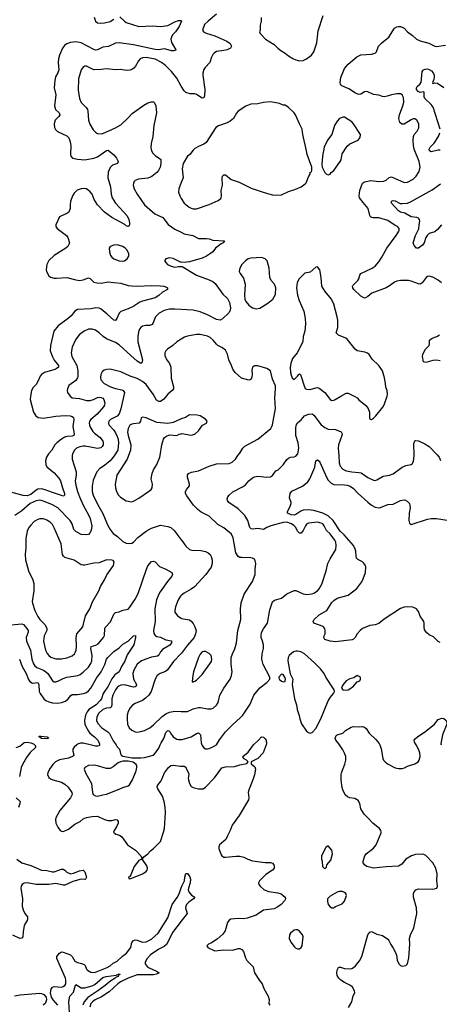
# Model space of a CAD drawing. Header units: inches. Extents: x 2057696 to 2160536, y 827480 to 1016834.
# Tile 234 of 256: x 2128208 to 2132861, y 897121 to 908045. Entities that reach past the tile are written whole.
import ezdxf

# ---------------------------------------------------------------- set-up
doc = ezdxf.new("R2010")
doc.units = ezdxf.units.IN
doc.header["$MEASUREMENT"] = 0
for name, color, linetype in [('C1829', 7, 'Continuous'), ('C1839', 7, 'Continuous'), ('C1920', 7, 'Continuous'), ('C1930', 7, 'Continuous')]:
    doc.layers.add(name, color=color, linetype=linetype)

msp = doc.modelspace()

# ---------------------------------------------------------------- linework, layer by layer
at = {"layer": 'C1829', "color": 5}
for points, elevation in [([(2128170, 899972), (2128210, 899985), (2128227, 900000)], 380), ([(2128372, 900000), (2128382, 899990), (2128383, 899970), (2128324, 899916), (2128282, 899858), (2128237, 899783), (2128224, 899750), (2128207, 899650)], 380), ([(2128840, 900000), (2128810, 899973), (2128798, 899950), (2128796, 899930), (2128809, 899890), (2128801, 899879), (2128792, 899870), (2128750, 899853), (2128650, 899832), (2128606, 899810), (2128577, 899783), (2128539, 899730), (2128519, 899690), (2128516, 899670), (2128530, 899639), (2128550, 899622), (2128575, 899610), (2128670, 899584), (2128710, 899564), (2128747, 899530), (2128785, 899470), (2128788, 899450), (2128770, 899410), (2128653, 899270), (2128607, 899190), (2128605, 899170), (2128610, 899130), (2128630, 899087), (2128656, 899050), (2128670, 899041), (2128690, 899040), (2128710, 899044), (2128750, 899065), (2128821, 899119), (2128878, 899150), (2128910, 899177), (2128950, 899192), (2129010, 899205), (2129070, 899207), (2129150, 899171), (2129190, 899161), (2129230, 899162), (2129270, 899170), (2129288, 899168), (2129299, 899150), (2129299, 899130), (2129283, 899090), (2129254, 899050), (2129249, 899030), (2129274, 899010), (2129316, 898996), (2129340, 898980), (2129404, 898890), (2129493, 898830), (2129552, 898770), (2129562, 898742), (2129570, 898734), (2129583, 898757), (2129630, 898791), (2129657, 898823), (2129690, 898848), (2129770, 898929), (2129804, 899030), (2129814, 899070), (2129826, 899250), (2129822, 899310), (2129810, 899370), (2129791, 899430), (2129740, 899510), (2129733, 899530), (2129735, 899550), (2129778, 899602), (2129812, 899690), (2129857, 899750), (2129884, 899770), (2129910, 899775), (2129990, 899763), (2130000, 899763)], 420), ([(2129091, 900000), (2129090, 899990), (2129076, 899984), (2129050, 899986), (2128991, 900000)], 420), ([(2129276, 900000), (2129290, 899978), (2129314, 899950), (2129329, 899889), (2129350, 899875), (2129456, 899856), (2129550, 899854), (2129590, 899858), (2129690, 899887), (2129712, 899910), (2129750, 899963), (2129767, 900000)], 440), ([(2128169, 899410), (2128212, 899370), (2128210, 899350), (2128194, 899306)], 380), ([(2128177, 898730), (2128230, 898690), (2128330, 898662), (2128450, 898610), (2128510, 898606), (2128570, 898592), (2128590, 898592), (2128670, 898621), (2128690, 898619), (2128707, 898610), (2128730, 898587), (2128770, 898570), (2128803, 898577), (2128870, 898602), (2128910, 898609), (2128930, 898590), (2128947, 898530), (2128937, 898510), (2128930, 898507), (2128890, 898509), (2128796, 898484), (2128710, 898444), (2128690, 898443), (2128610, 898462), (2128530, 898450), (2128390, 898451), (2128290, 898470), (2128256, 898464), (2128235, 898450), (2128223, 898430), (2128221, 898410), (2128240, 898290), (2128236, 898210), (2128245, 898170), (2128265, 898130), (2128293, 898090), (2128295, 898070), (2128289, 898051), (2128264, 898010), (2128258, 897990), (2128247, 897930), (2128244, 897870), (2128230, 897854), (2128210, 897851), (2128130, 897887)], 380), ([(2128630, 897110), (2128580, 897170), (2128561, 897201), (2128548, 897250), (2128555, 897290), (2128572, 897310), (2128590, 897319), (2128670, 897311), (2128690, 897317), (2128708, 897330), (2128718, 897350), (2128719, 897390), (2128714, 897410), (2128618, 897630), (2128619, 897650), (2128650, 897690), (2128670, 897702), (2128690, 897701), (2128770, 897670), (2128790, 897650), (2128821, 897601), (2128850, 897584), (2128894, 897574), (2128921, 897561), (2128932, 897550), (2128949, 897510), (2128959, 897499), (2128997, 897477), (2129030, 897473), (2129050, 897479), (2129176, 897530), (2129210, 897548), (2129243, 897577), (2129290, 897601), (2129346, 897654), (2129391, 897690), (2129439, 897750), (2129453, 897807), (2129470, 897829), (2129490, 897835), (2129510, 897834), (2129570, 897812), (2129610, 897814), (2129670, 897843), (2129742, 897910), (2129850, 898081), (2129900, 898230), (2129954, 898306), (2129975, 898345), (2130000, 898413)], 380), ([(2130000, 898043), (2129904, 897916), (2129850, 897810), (2129834, 897786), (2129810, 897761), (2129750, 897732), (2129659, 897670), (2129623, 897630), (2129599, 897590), (2129598, 897570), (2129621, 897541), (2129645, 897525), (2129724, 897490), (2129753, 897470), (2129726, 897454), (2129691, 897449), (2129510, 897449), (2129410, 897412), (2129326, 897370), (2129295, 897350), (2129201, 897259), (2129115, 897205), (2129045, 897170), (2129015, 897150), (2128998, 897130), (2128985, 897090)], 380), ([(2128761, 897030), (2128753, 897150), (2128763, 897210), (2128804, 897256), (2128826, 897334), (2128830, 897339), (2128850, 897331), (2128890, 897305), (2128930, 897303), (2129010, 897326), (2129041, 897339), (2129130, 897417), (2129168, 897428), (2129277, 897443), (2129310, 897458), (2129317, 897457), (2129320, 897450), (2129301, 897439), (2129299, 897430), (2129278, 897422), (2129266, 897410), (2129218, 897382), (2129157, 897330), (2129074, 897270), (2128962, 897198), (2128924, 897150), (2128909, 897110)], 360), ([(2128150, 897216), (2128212, 897228), (2128430, 897243), (2128450, 897241), (2128475, 897230), (2128500, 897200), (2128504, 897170), (2128499, 897150), (2128489, 897130), (2128469, 897110)], 380)]:
    msp.add_lwpolyline(points, dxfattribs=dict(at, elevation=elevation))
for points, elevation in [([(2129410, 899817), (2129350, 899817), (2129327, 899813), (2129299, 899801), (2129244, 899756), (2129210, 899739), (2129170, 899736), (2129070, 899768), (2129033, 899773), (2128970, 899770), (2128931, 899750), (2128924, 899730), (2128936, 899690), (2129004, 899570), (2129016, 899470), (2129024, 899450), (2129050, 899434), (2129070, 899432), (2129130, 899445), (2129170, 899454), (2129310, 899507), (2129350, 899528), (2129410, 899545), (2129424, 899556), (2129459, 899610), (2129498, 899710), (2129508, 899750), (2129506, 899770), (2129500, 899780), (2129467, 899807)], 440), ([(2129570, 898728), (2129550, 898728), (2129530, 898715), (2129477, 898650), (2129441, 898559), (2129425, 898535), (2129414, 898530), (2129418, 898518), (2129430, 898514), (2129450, 898522), (2129570, 898568), (2129610, 898595), (2129623, 898610), (2129626, 898630), (2129619, 898659)], 420)]:
    msp.add_lwpolyline(points, close=True, dxfattribs=dict(at, elevation=elevation))
at = {"layer": 'C1839', "color": 5}
for points, elevation in [([(2130000, 899763), (2130030, 899762), (2130050, 899753), (2130056, 899730), (2130081, 899690), (2130085, 899670), (2130076, 899630), (2130078, 899610), (2130092, 899570), (2130110, 899538), (2130130, 899526), (2130190, 899510), (2130241, 899510), (2130270, 899530), (2130367, 899633), (2130450, 899745), (2130490, 899757), (2130590, 899760), (2130650, 899778), (2130727, 899793), (2130741, 899810), (2130724, 899830), (2130689, 899850), (2130684, 899870), (2130741, 899919), (2130801, 899999), (2130802, 900000)], 420), ([(2130228, 900000), (2130230, 899991), (2130250, 899965), (2130270, 899955), (2130290, 899955), (2130310, 899960), (2130350, 899976), (2130390, 899999), (2130390, 900000)], 440), ([(2130941, 900000), (2130908, 899910), (2130850, 899850), (2130776, 899810), (2130773, 899790), (2130816, 899756), (2130822, 899730), (2130813, 899667), (2130795, 899610), (2130745, 899490), (2130742, 899470), (2130749, 899410), (2130746, 899390), (2130643, 899217), (2130563, 899110), (2130543, 899050), (2130511, 898990), (2130495, 898950), (2130422, 898890), (2130415, 898870), (2130417, 898850), (2130441, 898781), (2130450, 898768), (2130470, 898754), (2130490, 898752), (2130610, 898766), (2130650, 898764), (2130692, 898752), (2130739, 898730), (2130790, 898713), (2130930, 898695), (2130990, 898694), (2131010, 898686), (2131027, 898667), (2131031, 898650), (2131028, 898630), (2131011, 898610), (2130938, 898562), (2130866, 898490), (2130855, 898470), (2130860, 898450), (2130875, 898430), (2130915, 898395), (2130930, 898386), (2130970, 898373), (2131070, 898359), (2131107, 898347), (2131150, 898311), (2131154, 898290), (2131145, 898270), (2131106, 898230), (2131070, 898202), (2131030, 898182), (2130910, 898164), (2130830, 898111), (2130730, 898078), (2130690, 898071), (2130630, 898072), (2130550, 898064), (2130530, 898056), (2130512, 898030), (2130485, 897935), (2130459, 897901), (2130396, 897844), (2130336, 897804), (2130302, 897790), (2130282, 897770), (2130294, 897750), (2130370, 897714), (2130470, 897727), (2130570, 897723), (2130630, 897742), (2130650, 897741), (2130670, 897730), (2130688, 897708), (2130710, 897638), (2130726, 897606), (2130796, 897536), (2130813, 897470), (2130867, 897387), (2130895, 897350), (2130917, 897297), (2130965, 897210), (2130973, 897173), (2130971, 897130), (2130982, 897110)], 420), ([(2131853, 897087), (2131890, 897150), (2131905, 897215), (2131924, 897250), (2131921, 897270), (2131897, 897310), (2131875, 897330), (2131810, 897363), (2131769, 897389), (2131747, 897410), (2131730, 897439), (2131723, 897470), (2131730, 897498), (2131745, 897530), (2131750, 897534), (2131767, 897533), (2131810, 897520), (2131870, 897514), (2131890, 897518), (2131910, 897529), (2131930, 897549), (2131976, 897604), (2132003, 897650), (2132070, 897890), (2132090, 897923), (2132110, 897928), (2132170, 897900), (2132230, 897884), (2132290, 897844), (2132302, 897830), (2132323, 897783), (2132350, 897745), (2132370, 897705), (2132385, 897665), (2132395, 897610), (2132411, 897570), (2132430, 897551), (2132450, 897544), (2132490, 897551), (2132509, 897571), (2132525, 897635), (2132535, 897790), (2132531, 897850), (2132542, 897890), (2132580, 897970), (2132611, 898129), (2132610, 898190), (2132575, 898310), (2132576, 898350), (2132582, 898370), (2132601, 898390), (2132630, 898402), (2132790, 898398), (2132832, 898408), (2132841, 898430), (2132832, 898490), (2132837, 898570), (2132822, 898630), (2132790, 898691), (2132710, 898772), (2132690, 898782), (2132670, 898786), (2132597, 898783), (2132554, 898770), (2132491, 898730), (2132445, 898675), (2132410, 898655), (2132270, 898647), (2132130, 898632), (2132056, 898650), (2132030, 898670), (2132018, 898690), (2132016, 898710), (2132034, 898770), (2132050, 898790), (2132130, 898853), (2132162, 898890), (2132215, 899025), (2132216, 899036), (2132212, 899050), (2132198, 899070), (2132126, 899126), (2132070, 899189), (2132027, 899230), (2131992, 899290), (2131981, 899350), (2131962, 899382), (2131924, 899404), (2131870, 899413), (2131843, 899423), (2131822, 899442), (2131794, 899490), (2131785, 899525), (2131774, 899606), (2131773, 899667), (2131778, 899690), (2131815, 899785), (2131823, 899830), (2131824, 899870), (2131810, 899909), (2131790, 899944), (2131753, 900000)], 420), ([(2132200, 900000), (2132216, 899956), (2132234, 899850), (2132244, 899830), (2132262, 899810), (2132288, 899790), (2132370, 899745), (2132410, 899737), (2132450, 899737), (2132476, 899744), (2132510, 899762), (2132591, 899789), (2132626, 899810), (2132638, 899830), (2132648, 899870), (2132646, 899910), (2132631, 899950), (2132603, 900000)], 420), ([(2130000, 898413), (2130010, 898440), (2130035, 898490), (2130038, 898530), (2130050, 898571), (2130070, 898574), (2130095, 898535), (2130102, 898510), (2130100, 898470), (2130078, 898410), (2130077, 898390), (2130084, 898370), (2130112, 898332), (2130151, 898310), (2130134, 898290), (2130084, 898256), (2130058, 898230), (2130049, 898210), (2130047, 898190), (2130066, 898130), (2130000, 898043)], 380)]:
    msp.add_lwpolyline(points, dxfattribs=dict(at, elevation=elevation))
at = {"layer": 'C1839', "color": 5, "elevation": 440}
for points in [[(2131630, 898878), (2131601, 898859), (2131554, 898770), (2131554, 898730), (2131561, 898710), (2131566, 898650), (2131590, 898625), (2131610, 898642), (2131613, 898670), (2131658, 898722), (2131675, 898790), (2131670, 898833)], [(2131750, 898372), (2131730, 898366), (2131650, 898319), (2131621, 898290), (2131620, 898260), (2131627, 898230), (2131650, 898202), (2131670, 898191), (2131688, 898192), (2131710, 898205), (2131783, 898237), (2131810, 898265), (2131833, 898330), (2131825, 898350), (2131810, 898363), (2131788, 898372)], [(2131270, 897949), (2131250, 897943), (2131211, 897910), (2131199, 897890), (2131195, 897850), (2131213, 897810), (2131250, 897761), (2131270, 897745), (2131290, 897738), (2131310, 897738), (2131328, 897750), (2131342, 897770), (2131353, 897870), (2131345, 897890), (2131312, 897932), (2131290, 897946)]]:
    msp.add_lwpolyline(points, close=True, dxfattribs=at)
at = {"layer": 'C1920', "color": 5}
for points, elevation in [([(2130000, 908021), (2129975, 907970), (2129935, 907910), (2129904, 907876), (2129890, 907850), (2129885, 907830), (2129893, 907793), (2129939, 907710), (2129935, 907705), (2129920, 907700), (2129890, 907700), (2129830, 907719), (2129810, 907721), (2129750, 907711), (2129710, 907715), (2129470, 907765), (2129310, 907790), (2129270, 907783), (2129191, 907749), (2129130, 907740), (2129070, 907710), (2129050, 907707), (2129030, 907713), (2128890, 907788), (2128830, 907800), (2128770, 907792), (2128730, 907777), (2128703, 907757), (2128684, 907730), (2128650, 907650), (2128638, 907610), (2128635, 907570), (2128641, 907490), (2128630, 907455), (2128604, 907410), (2128596, 907370), (2128589, 907290), (2128610, 907210), (2128593, 907090), (2128605, 907050), (2128647, 907010), (2128652, 906990), (2128640, 906970), (2128600, 906930), (2128589, 906890), (2128592, 906850), (2128605, 906825), (2128626, 906806), (2128730, 906757), (2128753, 906733), (2128767, 906690), (2128773, 906650), (2128772, 906550), (2128776, 906530), (2128795, 906510), (2128850, 906497), (2128930, 906492), (2129030, 906508), (2129070, 906523), (2129170, 906594), (2129190, 906596), (2129250, 906544), (2129281, 906510), (2129299, 906470), (2129293, 906450), (2129236, 906430), (2129210, 906405), (2129187, 906353), (2129184, 906290), (2129214, 906190), (2129222, 906110), (2129233, 906070), (2129270, 906010), (2129400, 905870), (2129419, 905830), (2129427, 905793), (2129427, 905773), (2129421, 905759), (2129411, 905749), (2129390, 905757), (2129372, 905772), (2129230, 905850), (2129150, 905911), (2129070, 905990), (2129032, 906050), (2129010, 906110), (2128990, 906135), (2128950, 906167), (2128930, 906171), (2128890, 906170), (2128846, 906154), (2128810, 906122), (2128792, 906090), (2128771, 906029), (2128766, 905990), (2128769, 905950), (2128753, 905910), (2128730, 905894), (2128670, 905870), (2128650, 905856), (2128610, 905770), (2128610, 905750), (2128622, 905730), (2128727, 905650), (2128741, 905630), (2128760, 905570), (2128754, 905550), (2128742, 905530), (2128718, 905510), (2128589, 905430), (2128530, 905374), (2128508, 905330), (2128500, 905270), (2128504, 905250), (2128530, 905205), (2128551, 905190), (2128590, 905179), (2128617, 905177), (2128730, 905184), (2128830, 905157), (2128870, 905152), (2128910, 905158), (2128970, 905182), (2128990, 905174), (2129030, 905133), (2129064, 905124), (2129110, 905122), (2129190, 905138), (2129250, 905128), (2129330, 905122), (2129410, 905097), (2129450, 905092), (2129510, 905088), (2129670, 905096), (2129770, 905093), (2129807, 905087), (2129836, 905076), (2129847, 905070), (2129846, 905050), (2129790, 905021), (2129750, 904986), (2129710, 904960), (2129570, 904923), (2129540, 904910), (2129475, 904865), (2129410, 904836), (2129331, 904809), (2129311, 904789), (2129286, 904730), (2129270, 904707), (2129250, 904710), (2129178, 904778), (2129110, 904834), (2129090, 904844), (2129050, 904847), (2129002, 904838), (2128850, 904829), (2128820, 904810), (2128780, 904760), (2128750, 904733), (2128635, 904650), (2128588, 904590), (2128548, 904432), (2128547, 904370), (2128570, 904303), (2128589, 904269), (2128637, 904210), (2128637, 904190), (2128614, 904170), (2128597, 904163), (2128481, 904130), (2128450, 904110), (2128433, 904090), (2128409, 904030), (2128390, 903998), (2128357, 903963), (2128338, 903930), (2128326, 903870), (2128325, 903830), (2128362, 903690), (2128386, 903650), (2128412, 903632), (2128470, 903624), (2128610, 903647), (2128713, 903653), (2128769, 903649), (2128790, 903642), (2128804, 903630), (2128807, 903610), (2128796, 903530), (2128812, 903450), (2128808, 903432), (2128790, 903426), (2128730, 903420), (2128710, 903413), (2128670, 903390), (2128620, 903350), (2128599, 903330), (2128563, 903270), (2128529, 903230), (2128506, 903190), (2128494, 903150), (2128497, 903110), (2128510, 903083), (2128590, 903018), (2128640, 902960), (2128660, 902930), (2128682, 902850), (2128705, 902790), (2128705, 902770), (2128698, 902762), (2128690, 902760), (2128670, 902765), (2128639, 902779), (2128570, 902798), (2128490, 902829), (2128450, 902839), (2128410, 902836), (2128390, 902825), (2128330, 902776), (2128290, 902764), (2128247, 902767), (2128110, 902803)], 420), ([(2129033, 908073), (2129049, 908030), (2129071, 908011), (2129106, 908006), (2129149, 908009), (2129210, 908025), (2129250, 908050)], 420), ([(2129318, 908078), (2129370, 908027), (2129390, 908014), (2129530, 907969), (2129678, 907978), (2129772, 907968), (2129850, 907979), (2129930, 908022), (2129970, 908035), (2129997, 908037), (2130000, 908034)], 420), ([(2130000, 907309), (2129950, 907396), (2129890, 907470), (2129820, 907540), (2129780, 907570), (2129710, 907606), (2129610, 907625), (2129570, 907622), (2129545, 907610), (2129524, 907590), (2129491, 907529), (2129473, 907507), (2129450, 907491), (2129430, 907485), (2129390, 907483), (2129330, 907492), (2129272, 907488), (2129170, 907501), (2129110, 907491), (2129030, 907490), (2128950, 907529), (2128930, 907529), (2128910, 907517), (2128890, 907489), (2128861, 907390), (2128856, 907264), (2128870, 907170), (2128890, 907126), (2128945, 907070), (2128958, 907050), (2128965, 907030), (2128969, 906930), (2128985, 906885), (2129024, 906824), (2129050, 906796), (2129070, 906784), (2129110, 906779), (2129130, 906783), (2129270, 906845), (2129330, 906880), (2129404, 906950), (2129455, 907005), (2129583, 907097), (2129630, 907122), (2129670, 907135), (2129690, 907133), (2129703, 907123), (2129717, 907090), (2129725, 907010), (2129694, 906870), (2129684, 906750), (2129667, 906670), (2129663, 906623), (2129668, 906590), (2129685, 906565), (2129713, 906533), (2129756, 906510), (2129773, 906493), (2129773, 906450), (2129766, 906410), (2129748, 906372), (2129730, 906350), (2129673, 906307), (2129630, 906288), (2129525, 906275), (2129490, 906261), (2129478, 906250), (2129468, 906230), (2129467, 906210), (2129478, 906170), (2129510, 906110), (2129593, 905990), (2129705, 905890), (2129795, 905850), (2129853, 905773), (2129930, 905720), (2130000, 905686)], 440), ([(2130000, 906240), (2129973, 906170), (2129968, 906130), (2129982, 906090), (2130000, 906060)], 460), ([(2130000, 905355), (2129990, 905356), (2129910, 905395), (2129870, 905403), (2129828, 905392), (2129815, 905370), (2129827, 905350), (2129847, 905330), (2129886, 905310), (2129930, 905300), (2129970, 905308), (2130000, 905306)], 440), ([(2130000, 904829), (2129930, 904833), (2129870, 904832), (2129810, 904819), (2129754, 904790), (2129715, 904750), (2129685, 904675), (2129676, 904664), (2129650, 904653), (2129607, 904653), (2129570, 904643), (2129550, 904629), (2129530, 904599), (2129516, 904530), (2129519, 904470), (2129569, 904270), (2129561, 904239), (2129550, 904230), (2129510, 904255), (2129441, 904321), (2129310, 904436), (2129270, 904462), (2129170, 904504), (2129134, 904530), (2129090, 904572), (2129050, 904600), (2129010, 904611), (2128970, 904610), (2128921, 904590), (2128866, 904550), (2128826, 904494), (2128790, 904413), (2128779, 904350), (2128787, 904310), (2128841, 904210), (2128853, 904150), (2128854, 904086), (2128850, 904070), (2128830, 904042), (2128753, 903987), (2128737, 903950), (2128735, 903930), (2128739, 903910), (2128767, 903870), (2128790, 903850), (2128870, 903842), (2128950, 903821), (2128990, 903821), (2129028, 903832), (2129070, 903853), (2129090, 903857), (2129110, 903855), (2129130, 903845), (2129142, 903830), (2129151, 903790), (2129149, 903770), (2129136, 903750), (2129067, 903670), (2128998, 903610), (2128983, 903590), (2128978, 903570), (2128986, 903530), (2129017, 903477), (2129036, 903456), (2129101, 903410), (2129130, 903370), (2129135, 903350), (2129132, 903330), (2129123, 903310), (2129106, 903294), (2129070, 903288), (2128934, 903314), (2128910, 903315), (2128873, 903307), (2128836, 903290), (2128815, 903270), (2128794, 903230), (2128790, 903210), (2128790, 903170), (2128834, 903030), (2128834, 902990), (2128824, 902930), (2128830, 902881), (2128849, 902810), (2128872, 902750), (2128917, 902650), (2128972, 902550), (2128989, 902510), (2129006, 902430), (2129005, 902395), (2128997, 902370), (2128990, 902355), (2128970, 902335), (2128950, 902330), (2128890, 902335), (2128830, 902367), (2128809, 902390), (2128790, 902450), (2128769, 902490), (2128630, 902629), (2128570, 902662), (2128470, 902703), (2128430, 902713), (2128390, 902708), (2128324, 902676), (2128230, 902597), (2128155, 902545)], 440), ([(2130000, 904501), (2129949, 904471), (2129905, 904430), (2129847, 904390), (2129828, 904370), (2129819, 904350), (2129819, 904319), (2129835, 904275), (2129869, 904229), (2129882, 904190), (2129889, 904069), (2129912, 903970), (2129912, 903950), (2129900, 903930), (2129850, 903890), (2129806, 903834), (2129770, 903810), (2129750, 903808), (2129725, 903825), (2129687, 903890), (2129610, 903998), (2129570, 904030), (2129510, 904065), (2129431, 904091), (2129330, 904138), (2129210, 904167), (2129175, 904165), (2129145, 904155), (2129121, 904139), (2129106, 904110), (2129104, 904076), (2129109, 904050), (2129145, 904010), (2129213, 903970), (2129270, 903952), (2129340, 903940), (2129356, 903930), (2129370, 903910), (2129331, 903729), (2129309, 903671), (2129290, 903647), (2129213, 903610), (2129198, 903590), (2129194, 903570), (2129197, 903550), (2129250, 903492), (2129270, 903463), (2129290, 903422), (2129299, 903390), (2129304, 903350), (2129296, 903270), (2129255, 903205), (2129210, 903150), (2129150, 903098), (2129096, 903064), (2129064, 903030), (2129023, 902937), (2129012, 902870), (2129012, 902810), (2129024, 902770), (2129070, 902670), (2129130, 902568), (2129181, 902441), (2129210, 902390), (2129245, 902345), (2129291, 902310), (2129350, 902255), (2129390, 902237), (2129430, 902234), (2129450, 902237), (2129470, 902248), (2129519, 902301), (2129611, 902369), (2129670, 902404), (2129770, 902438), (2129850, 902424), (2129883, 902410), (2129919, 902379), (2130000, 902275)], 460), ([(2130000, 903615), (2129990, 903612), (2129910, 903575), (2129850, 903564), (2129730, 903577), (2129610, 903628), (2129570, 903635), (2129553, 903627), (2129548, 903590), (2129531, 903570), (2129470, 903563), (2129450, 903558), (2129430, 903546), (2129410, 903510), (2129405, 903470), (2129410, 903430), (2129439, 903330), (2129435, 903270), (2129399, 903170), (2129286, 902990), (2129268, 902890), (2129272, 902850), (2129283, 902810), (2129304, 902770), (2129327, 902747), (2129390, 902706), (2129450, 902696), (2129470, 902704), (2129530, 902737), (2129637, 902810), (2129667, 902833), (2129677, 902850), (2129679, 902890), (2129665, 902950), (2129676, 903010), (2129691, 903050), (2129727, 903110), (2129761, 903190), (2129767, 903210), (2129783, 903330), (2129802, 903390), (2129812, 903408), (2129835, 903425), (2129870, 903438), (2129949, 903431), (2129975, 903445), (2130000, 903452)], 480), ([(2128112, 901332), (2128230, 901341), (2128250, 901334), (2128288, 901290), (2128301, 901270), (2128300, 901250), (2128279, 901190), (2128282, 901150), (2128328, 901050), (2128343, 900950), (2128359, 900899), (2128375, 900875), (2128396, 900856), (2128470, 900827), (2128499, 900810), (2128519, 900790), (2128570, 900710), (2128590, 900700), (2128610, 900700), (2128630, 900707), (2128690, 900737), (2128730, 900750), (2128852, 900768), (2128879, 900781), (2128910, 900806), (2128970, 900863), (2128997, 900903), (2129008, 900932), (2129012, 900990), (2128995, 901070), (2129002, 901090), (2129053, 901107), (2129079, 901121), (2129137, 901190), (2129149, 901212), (2129151, 901289), (2129157, 901303), (2129216, 901364), (2129250, 901451), (2129270, 901468), (2129310, 901476), (2129350, 901495), (2129410, 901506), (2129430, 901526), (2129490, 901617), (2129523, 901677), (2129613, 901950), (2129630, 901985), (2129670, 902034), (2129690, 902039), (2129710, 902030), (2129757, 901977), (2129827, 901947), (2129894, 901910), (2129903, 901890), (2129894, 901870), (2129847, 901813), (2129764, 901696), (2129749, 901671), (2129724, 901610), (2129705, 901510), (2129709, 901370), (2129691, 901270), (2129696, 901236), (2129711, 901211), (2129730, 901203), (2129770, 901195), (2129830, 901166), (2129890, 901153), (2129893, 901130), (2129873, 901107), (2129790, 901058), (2129769, 901031), (2129750, 900995), (2129737, 900983), (2129670, 900971), (2129608, 900952), (2129559, 900930), (2129510, 900894), (2129472, 900830), (2129461, 900790), (2129469, 900730), (2129504, 900670), (2129501, 900650), (2129490, 900642), (2129470, 900639), (2129370, 900667), (2129330, 900662), (2129307, 900650), (2129290, 900636), (2129270, 900610), (2129240, 900550), (2129231, 900510), (2129230, 900439), (2129221, 900419), (2129210, 900410), (2129170, 900407), (2129130, 900393), (2129086, 900350), (2129063, 900310), (2129059, 900270), (2129076, 900236), (2129120, 900190), (2129184, 900144), (2129204, 900124), (2129246, 900046), (2129276, 900000)], 440), ([(2130000, 901655), (2129992, 901648), (2129965, 901610), (2129935, 901530), (2129929, 901490), (2129930, 901470), (2129956, 901430), (2130000, 901404)], 460), ([(2128206, 900950), (2128235, 900870), (2128278, 900790), (2128304, 900724), (2128321, 900701), (2128350, 900684), (2128410, 900690), (2128420, 900670), (2128425, 900590), (2128433, 900570), (2128474, 900510), (2128499, 900490), (2128530, 900477), (2128570, 900466), (2128630, 900461), (2128670, 900469), (2128714, 900486), (2128745, 900510), (2128774, 900546), (2128790, 900558), (2128850, 900559), (2128915, 900570), (2128950, 900582), (2128970, 900598), (2128995, 900630), (2129061, 900739), (2129113, 900810), (2129151, 900890), (2129169, 900950), (2129184, 900970), (2129250, 901034), (2129310, 901076), (2129350, 901116), (2129411, 901149), (2129470, 901208), (2129492, 901212), (2129492, 901190), (2129474, 901110), (2129401, 900999), (2129372, 900928), (2129335, 900870), (2129309, 900811), (2129264, 900776), (2129230, 900732), (2129188, 900650), (2129133, 900570), (2129114, 900510), (2129100, 900490), (2129056, 900444), (2128976, 900390), (2128955, 900365), (2128937, 900330), (2128926, 900270), (2128930, 900230), (2128937, 900210), (2128970, 900150), (2128987, 900130), (2129037, 900090), (2129076, 900050), (2129091, 900010), (2129091, 900000)], 420), ([(2130000, 901014), (2129915, 900925), (2129848, 900832), (2129826, 900814), (2129765, 900790), (2129732, 900768), (2129711, 900729), (2129664, 900590), (2129640, 900550), (2129604, 900516), (2129570, 900493), (2129490, 900460), (2129459, 900441), (2129432, 900410), (2129409, 900370), (2129399, 900330), (2129398, 900290), (2129404, 900230), (2129420, 900190), (2129450, 900163), (2129490, 900144), (2129510, 900142), (2129550, 900146), (2129590, 900157), (2129650, 900189), (2129690, 900220), (2129787, 900313), (2129830, 900342), (2129870, 900361), (2129930, 900372), (2130000, 900371)], 460), ([(2129767, 900000), (2129777, 900023), (2129805, 900070), (2129830, 900135), (2129850, 900160), (2129870, 900150), (2129880, 900130), (2129910, 900090), (2129950, 900064), (2129970, 900058), (2130000, 900060)], 440), ([(2128227, 900000), (2128256, 900024), (2128290, 900030), (2128330, 900022), (2128361, 900010), (2128372, 900000)], 380), ([(2128991, 900000), (2128910, 900020), (2128881, 900019), (2128850, 900009), (2128840, 900000)], 420)]:
    msp.add_lwpolyline(points, dxfattribs=dict(at, elevation=elevation))
for points, elevation in [([(2129290, 905546), (2129250, 905545), (2129211, 905529), (2129201, 905510), (2129202, 905470), (2129213, 905430), (2129229, 905409), (2129250, 905393), (2129310, 905370), (2129350, 905365), (2129370, 905371), (2129399, 905390), (2129419, 905421), (2129419, 905450), (2129397, 905490), (2129378, 905510), (2129350, 905527)], 440), ([(2128430, 902508), (2128410, 902501), (2128370, 902476), (2128330, 902438), (2128309, 902410), (2128292, 902370), (2128276, 902290), (2128275, 902190), (2128268, 902110), (2128273, 902053), (2128305, 901930), (2128355, 901830), (2128364, 901790), (2128363, 901710), (2128345, 901590), (2128348, 901570), (2128375, 901490), (2128410, 901422), (2128431, 901391), (2128490, 901330), (2128510, 901290), (2128510, 901270), (2128478, 901210), (2128470, 901150), (2128495, 901050), (2128513, 901013), (2128530, 900990), (2128553, 900973), (2128610, 900953), (2128670, 900953), (2128730, 900966), (2128790, 900989), (2128815, 901010), (2128827, 901030), (2128834, 901050), (2128836, 901090), (2128834, 901190), (2128843, 901230), (2128907, 901310), (2128937, 901430), (2128985, 901510), (2129015, 901585), (2129086, 901710), (2129105, 901755), (2129150, 901830), (2129175, 901885), (2129249, 901990), (2129256, 902030), (2129244, 902044), (2129230, 902049), (2129170, 902051), (2129090, 902018), (2129030, 902017), (2128930, 901995), (2128910, 901994), (2128890, 901998), (2128810, 902048), (2128710, 902077), (2128693, 902093), (2128684, 902110), (2128666, 902230), (2128590, 902409), (2128570, 902445), (2128544, 902470), (2128510, 902491), (2128470, 902507)], 460), ([(2128510, 900067), (2128450, 900070), (2128422, 900090), (2128424, 900096), (2128443, 900097), (2128511, 900090), (2128526, 900070)], 380)]:
    msp.add_lwpolyline(points, close=True, dxfattribs=dict(at, elevation=elevation))
at = {"layer": 'C1930', "color": 5}
for points, elevation in [([(2130390, 908107), (2130297, 908030), (2130259, 907990), (2130235, 907930), (2130246, 907910), (2130274, 907894), (2130370, 907865), (2130506, 907806), (2130540, 907780), (2130556, 907750), (2130547, 907730), (2130508, 907712), (2130470, 907702), (2130390, 907691), (2130365, 907675), (2130350, 907658), (2130335, 907630), (2130318, 907570), (2130264, 907516), (2130248, 907492), (2130237, 907450), (2130237, 907430), (2130261, 907270), (2130258, 907202), (2130250, 907179), (2130230, 907176), (2130170, 907215), (2130150, 907221), (2130097, 907223), (2130050, 907238), (2130030, 907257), (2130000, 907309)], 440), ([(2130000, 908034), (2130005, 908030), (2130000, 908021)], 420), ([(2130885, 908070), (2130885, 908030), (2130874, 907986), (2130876, 907930), (2130868, 907910), (2130874, 907890), (2130933, 907830), (2131030, 907770), (2131070, 907728), (2131102, 907702), (2131150, 907675), (2131190, 907643), (2131235, 907615), (2131270, 907598), (2131310, 907590), (2131350, 907593), (2131390, 907609), (2131445, 907650), (2131471, 907690), (2131503, 907790), (2131518, 907922), (2131572, 908090)], 460), ([(2132887, 905127), (2132850, 905156), (2132790, 905190), (2132750, 905201), (2132730, 905196), (2132715, 905185), (2132670, 905124), (2132650, 905112), (2132630, 905114), (2132550, 905144), (2132518, 905150), (2132430, 905152), (2132390, 905145), (2132366, 905134), (2132308, 905092), (2132270, 905071), (2132113, 905010), (2132070, 904974), (2132042, 904958), (2132030, 904956), (2131990, 904976), (2131914, 905050), (2131902, 905070), (2131898, 905090), (2131903, 905097), (2131956, 905150), (2131968, 905170), (2131980, 905210), (2131992, 905228), (2132118, 905290), (2132150, 905312), (2132190, 905359), (2132225, 905410), (2132278, 905510), (2132383, 905650), (2132409, 905690), (2132417, 905710), (2132415, 905730), (2132397, 905750), (2132370, 905762), (2132290, 905816), (2132190, 905846), (2132126, 905846), (2132110, 905850), (2132099, 905859), (2132090, 905874), (2132071, 905952), (2132015, 906015), (2131977, 906070), (2131971, 906090), (2131980, 906150), (2132010, 906230), (2132030, 906247), (2132100, 906260), (2132190, 906251), (2132246, 906254), (2132270, 906265), (2132305, 906295), (2132330, 906300), (2132470, 906237), (2132510, 906242), (2132570, 906275), (2132606, 906310), (2132639, 906361), (2132650, 906410), (2132636, 906470), (2132583, 906610), (2132576, 906650), (2132572, 906710), (2132575, 906750), (2132582, 906770), (2132615, 906810), (2132634, 906846), (2132634, 906890), (2132612, 906932), (2132590, 906946), (2132570, 906945), (2132550, 906935), (2132470, 906885), (2132445, 906885), (2132425, 906905), (2132414, 906950), (2132418, 906990), (2132458, 907090), (2132467, 907130), (2132463, 907183), (2132450, 907210), (2132430, 907221), (2132390, 907223), (2132330, 907212), (2132284, 907196), (2132250, 907189), (2132230, 907191), (2132190, 907206), (2132130, 907214), (2132070, 907245), (2132050, 907248), (2132030, 907244), (2131990, 907218), (2131970, 907214), (2131930, 907230), (2131859, 907279), (2131779, 907310), (2131765, 907325), (2131760, 907350), (2131770, 907402), (2131810, 907503), (2131849, 907550), (2131946, 907634), (2131990, 907655), (2132110, 907661), (2132150, 907675), (2132164, 907690), (2132188, 907750), (2132224, 907790), (2132303, 907850), (2132364, 907950), (2132390, 907966), (2132410, 907971), (2132430, 907970), (2132470, 907952), (2132510, 907912), (2132565, 907870), (2132607, 907830), (2132649, 907811), (2132745, 907785), (2132810, 907751), (2132830, 907747), (2132930, 907763)], 440), ([(2132869, 906829), (2132793, 907073), (2132770, 907104), (2132700, 907170), (2132693, 907190), (2132694, 907234), (2132690, 907245), (2132650, 907237), (2132627, 907247), (2132610, 907270), (2132610, 907290), (2132617, 907303), (2132646, 907330), (2132660, 907350), (2132671, 907470), (2132687, 907490), (2132703, 907497), (2132730, 907498), (2132750, 907493), (2132776, 907476), (2132794, 907454), (2132804, 907430), (2132804, 907410), (2132799, 907381), (2132785, 907350), (2132790, 907337), (2132810, 907343), (2132840, 907340), (2132910, 907291)], 420), ([(2130000, 906060), (2130031, 906010), (2130086, 905966), (2130110, 905953), (2130130, 905946), (2130170, 905947), (2130310, 905993), (2130410, 906039), (2130438, 906062), (2130443, 906070), (2130444, 906090), (2130441, 906150), (2130457, 906210), (2130452, 906290), (2130455, 906310), (2130470, 906325), (2130490, 906322), (2130553, 906273), (2130641, 906241), (2130775, 906175), (2130897, 906137), (2130955, 906115), (2131010, 906103), (2131050, 906099), (2131110, 906103), (2131190, 906140), (2131259, 906161), (2131330, 906190), (2131375, 906225), (2131384, 906236), (2131410, 906302), (2131428, 906330), (2131430, 906354), (2131442, 906358), (2131446, 906370), (2131446, 906410), (2131395, 906550), (2131390, 906590), (2131347, 906770), (2131341, 906830), (2131309, 906890), (2131266, 906990), (2131253, 907010), (2131190, 907072), (2131150, 907095), (2131130, 907097), (2131090, 907115), (2130990, 907132), (2130910, 907126), (2130850, 907110), (2130770, 907106), (2130714, 907086), (2130630, 907030), (2130612, 907008), (2130578, 906950), (2130541, 906919), (2130510, 906902), (2130414, 906866), (2130383, 906850), (2130276, 906684), (2130250, 906664), (2130190, 906638), (2130150, 906615), (2130130, 906596), (2130093, 906550), (2130070, 906530), (2130021, 906450), (2130010, 906390), (2130020, 906290), (2130000, 906240)], 460), ([(2132870, 906597), (2132850, 906598), (2132770, 906580), (2132751, 906591), (2132749, 906610), (2132761, 906630), (2132804, 906676), (2132854, 906750), (2132868, 906790)], 420), ([(2132884, 905770), (2132841, 905719), (2132810, 905692), (2132750, 905672), (2132726, 905650), (2132710, 905629), (2132692, 905570), (2132675, 905545), (2132630, 905512), (2132610, 905509), (2132581, 905541), (2132572, 905570), (2132596, 905650), (2132634, 905726), (2132638, 905770), (2132647, 905810), (2132643, 905830), (2132630, 905842), (2132611, 905850), (2132550, 905859), (2132477, 905897), (2132430, 905911), (2132410, 905926), (2132332, 906010), (2132330, 906030), (2132350, 906038), (2132370, 906036), (2132427, 906007), (2132450, 906004), (2132509, 906011), (2132550, 906027), (2132782, 906158), (2132875, 906225)], 420), ([(2130000, 905686), (2130030, 905671), (2130129, 905649), (2130190, 905619), (2130279, 905619), (2130310, 905614), (2130350, 905600), (2130478, 905590), (2130465, 905570), (2130442, 905558), (2130379, 905510), (2130349, 905471), (2130325, 905450), (2130278, 905422), (2130230, 905400), (2130090, 905359), (2130032, 905352), (2130000, 905355)], 440), ([(2130000, 905306), (2130010, 905305), (2130168, 905210), (2130310, 905160), (2130350, 905141), (2130377, 905117), (2130461, 905001), (2130511, 904950), (2130533, 904907), (2130547, 904850), (2130541, 904819), (2130527, 904793), (2130455, 904725), (2130430, 904710), (2130390, 904719), (2130290, 904772), (2130210, 904803), (2130130, 904822), (2130000, 904829)], 440), ([(2130000, 900371), (2130070, 900370), (2130130, 900400), (2130190, 900414), (2130213, 900413), (2130290, 900398), (2130330, 900400), (2130354, 900406), (2130390, 900439), (2130409, 900471), (2130429, 900550), (2130442, 900578), (2130470, 900630), (2130543, 900730), (2130558, 900770), (2130565, 900810), (2130552, 900890), (2130552, 900968), (2130567, 901010), (2130594, 901066), (2130613, 901130), (2130628, 901268), (2130660, 901390), (2130656, 901510), (2130665, 901575), (2130696, 901670), (2130790, 901811), (2130819, 901890), (2130819, 901950), (2130827, 902010), (2130820, 902040), (2130810, 902060), (2130791, 902071), (2130770, 902076), (2130670, 902077), (2130650, 902080), (2130630, 902090), (2130605, 902130), (2130576, 902296), (2130557, 902337), (2130470, 902407), (2130406, 902446), (2130310, 902536), (2130222, 902582), (2130184, 902610), (2130137, 902657), (2130061, 902761), (2130047, 902790), (2130047, 902810), (2130062, 902838), (2130090, 902874), (2130092, 902890), (2130067, 902970), (2130067, 902993), (2130079, 903010), (2130114, 903026), (2130190, 903041), (2130310, 903091), (2130390, 903117), (2130530, 903120), (2130563, 903137), (2130601, 903170), (2130627, 903210), (2130650, 903235), (2130684, 903290), (2130705, 903315), (2130850, 903390), (2130991, 903510), (2131005, 903530), (2131010, 903550), (2131044, 903730), (2131038, 903850), (2131046, 903950), (2131044, 903984), (2131010, 904058), (2130989, 904150), (2130950, 904175), (2130850, 904205), (2130810, 904204), (2130790, 904190), (2130783, 904157), (2130786, 904110), (2130782, 904078), (2130770, 904053), (2130750, 904047), (2130667, 904067), (2130598, 904130), (2130570, 904169), (2130556, 904210), (2130528, 904270), (2130513, 904333), (2130490, 904378), (2130450, 904407), (2130406, 904430), (2130390, 904444), (2130355, 904490), (2130319, 904519), (2130290, 904533), (2130210, 904551), (2130170, 904551), (2130070, 904534), (2130037, 904523), (2130000, 904501)], 460), ([(2132870, 904262), (2132830, 904269), (2132790, 904263), (2132710, 904240), (2132687, 904250), (2132675, 904310), (2132678, 904330), (2132684, 904350), (2132707, 904390), (2132750, 904430), (2132754, 904450), (2132752, 904490), (2132781, 904510), (2132833, 904530), (2132865, 904550)], 440), ([(2130000, 903452), (2130006, 903454), (2130110, 903437), (2130150, 903447), (2130190, 903483), (2130234, 903546), (2130281, 903570), (2130285, 903590), (2130270, 903614), (2130209, 903649), (2130177, 903657), (2130090, 903660), (2130048, 903632), (2130000, 903615)], 480), ([(2130390, 900000), (2130423, 900057), (2130490, 900143), (2130570, 900226), (2130657, 900303), (2130681, 900330), (2130765, 900450), (2130806, 900550), (2130836, 900590), (2130870, 900631), (2130949, 900690), (2130982, 900730), (2130982, 900750), (2130907, 900890), (2130892, 900950), (2130895, 901010), (2130910, 901070), (2130912, 901110), (2130902, 901150), (2130886, 901190), (2130884, 901210), (2130890, 901245), (2130910, 901286), (2130954, 901350), (2130983, 901497), (2131012, 901588), (2131035, 901605), (2131110, 901628), (2131170, 901676), (2131250, 901711), (2131270, 901711), (2131350, 901675), (2131388, 901668), (2131450, 901675), (2131470, 901682), (2131510, 901710), (2131528, 901730), (2131557, 901783), (2131606, 901930), (2131624, 902010), (2131650, 902064), (2131712, 902168), (2131718, 902210), (2131714, 902250), (2131704, 902270), (2131650, 902340), (2131610, 902378), (2131586, 902430), (2131570, 902450), (2131550, 902459), (2131510, 902469), (2131410, 902458), (2131390, 902447), (2131376, 902430), (2131350, 902378), (2131330, 902350), (2131310, 902348), (2131290, 902370), (2131269, 902410), (2131251, 902431), (2131222, 902450), (2131170, 902470), (2131130, 902467), (2130991, 902429), (2130948, 902412), (2130910, 902388), (2130850, 902400), (2130790, 902393), (2130776, 902396), (2130760, 902410), (2130736, 902490), (2130705, 902545), (2130630, 902620), (2130527, 902690), (2130512, 902710), (2130510, 902730), (2130516, 902750), (2130530, 902770), (2130570, 902806), (2130679, 902861), (2130710, 902885), (2130750, 902930), (2130790, 902962), (2130810, 902972), (2130850, 902979), (2130950, 902970), (2130990, 902973), (2131011, 902989), (2131050, 903039), (2131070, 903048), (2131130, 903106), (2131170, 903164), (2131190, 903180), (2131210, 903191), (2131250, 903194), (2131270, 903201), (2131291, 903230), (2131302, 903290), (2131295, 903350), (2131271, 903430), (2131269, 903511), (2131273, 903547), (2131290, 903571), (2131330, 903605), (2131367, 903650), (2131410, 903669), (2131450, 903672), (2131470, 903658), (2131550, 903550), (2131590, 903520), (2131630, 903503), (2131710, 903498), (2131773, 903473), (2131783, 903450), (2131781, 903430), (2131745, 903330), (2131739, 903290), (2131748, 903210), (2131750, 903130), (2131762, 903090), (2131790, 903060), (2131830, 903040), (2131890, 903027), (2131970, 903022), (2131996, 903016), (2132070, 902967), (2132130, 902935), (2132150, 902934), (2132170, 902939), (2132239, 902981), (2132310, 902993), (2132350, 903007), (2132450, 903082), (2132490, 903098), (2132550, 903110), (2132561, 903119), (2132576, 903144), (2132584, 903210), (2132577, 903343), (2132588, 903372), (2132602, 903378), (2132630, 903372), (2132701, 903341), (2132750, 903310), (2132839, 903219), (2132860, 903190), (2132875, 903155)], 440), ([(2132870, 901136), (2132850, 901147), (2132797, 901197), (2132750, 901221), (2132722, 901242), (2132697, 901277), (2132693, 901310), (2132694, 901350), (2132688, 901368), (2132648, 901428), (2132630, 901478), (2132607, 901507), (2132567, 901527), (2132510, 901532), (2132470, 901526), (2132430, 901514), (2132250, 901394), (2132190, 901345), (2132150, 901331), (2132090, 901324), (2132011, 901290), (2131982, 901270), (2131950, 901230), (2131929, 901191), (2131910, 901172), (2131895, 901165), (2131710, 901143), (2131649, 901150), (2131593, 901170), (2131582, 901190), (2131585, 901210), (2131596, 901230), (2131597, 901270), (2131591, 901291), (2131572, 901312), (2131470, 901348), (2131462, 901370), (2131475, 901390), (2131530, 901443), (2131614, 901490), (2131670, 901579), (2131690, 901602), (2131730, 901626), (2131850, 901662), (2131946, 901734), (2132002, 901810), (2132017, 901843), (2132041, 901910), (2132046, 901970), (2132041, 901990), (2132020, 902020), (2132010, 902030), (2131956, 902056), (2131943, 902070), (2131938, 902090), (2131934, 902150), (2131929, 902170), (2131908, 902210), (2131806, 902330), (2131762, 902370), (2131685, 902490), (2131630, 902541), (2131570, 902570), (2131470, 902598), (2131410, 902608), (2131350, 902604), (2131326, 902594), (2131270, 902555), (2131250, 902547), (2131219, 902550), (2131179, 902570), (2131176, 902590), (2131201, 902630), (2131217, 902677), (2131218, 902690), (2131201, 902741), (2131207, 902790), (2131226, 902814), (2131345, 902870), (2131403, 902917), (2131425, 902950), (2131479, 903081), (2131490, 903151), (2131510, 903163), (2131530, 903148), (2131536, 903136), (2131610, 902969), (2131630, 902938), (2131663, 902903), (2131690, 902887), (2131810, 902886), (2131841, 902881), (2131872, 902870), (2131910, 902844), (2131961, 902790), (2132070, 902691), (2132110, 902659), (2132150, 902637), (2132190, 902630), (2132210, 902633), (2132290, 902666), (2132350, 902670), (2132430, 902710), (2132450, 902715), (2132478, 902718), (2132505, 902705), (2132530, 902676), (2132535, 902655), (2132537, 902630), (2132527, 902570), (2132523, 902490), (2132530, 902458), (2132550, 902443), (2132730, 902505), (2132770, 902512), (2132830, 902512), (2132970, 902490)], 420), ([(2130000, 902275), (2130007, 902267), (2130050, 902203), (2130090, 902168), (2130118, 902158), (2130216, 902156), (2130270, 902146), (2130299, 902130), (2130319, 902110), (2130332, 902090), (2130344, 902050), (2130343, 902010), (2130330, 901970), (2130272, 901890), (2130146, 901754), (2130110, 901726), (2130030, 901681), (2130000, 901655)], 460), ([(2130000, 901404), (2130003, 901403), (2130090, 901385), (2130110, 901372), (2130130, 901346), (2130150, 901310), (2130163, 901270), (2130159, 901230), (2130142, 901190), (2130070, 901106), (2130003, 901017), (2130000, 901014)], 460), ([(2132603, 900000), (2132586, 900030), (2132583, 900050), (2132594, 900066), (2132621, 900090), (2132712, 900150), (2132807, 900230), (2132850, 900281), (2132890, 900296), (2132910, 900293), (2132937, 900270), (2132944, 900250), (2132944, 900230), (2132896, 900110), (2132879, 900010), (2132881, 900000)], 420), ([(2131753, 900000), (2131746, 900010), (2131713, 900050), (2131705, 900070), (2131717, 900103), (2131730, 900111), (2131790, 900128), (2131822, 900158), (2131884, 900196), (2131910, 900205), (2131970, 900199), (2132010, 900203), (2132030, 900197), (2132050, 900181), (2132085, 900130), (2132159, 900059), (2132195, 900015), (2132200, 900000)], 420), ([(2130000, 900060), (2130010, 900060), (2130110, 900089), (2130170, 900127), (2130190, 900132), (2130211, 900110), (2130222, 900022), (2130228, 900000)], 440), ([(2130802, 900000), (2130857, 900050), (2130890, 900088), (2130910, 900084), (2130930, 900067), (2130942, 900050), (2130944, 900010), (2130941, 900000)], 420)]:
    msp.add_lwpolyline(points, dxfattribs=dict(at, elevation=elevation))
for points, elevation in [([(2131790, 906964), (2131756, 906950), (2131730, 906921), (2131700, 906870), (2131668, 906770), (2131620, 906710), (2131584, 906630), (2131565, 906530), (2131557, 906437), (2131562, 906410), (2131592, 906350), (2131610, 906332), (2131630, 906325), (2131650, 906332), (2131662, 906350), (2131690, 906371), (2131762, 906470), (2131773, 906490), (2131783, 906557), (2131840, 906640), (2131870, 906667), (2131962, 906710), (2131982, 906738), (2131986, 906770), (2131910, 906890), (2131890, 906910), (2131810, 906963)], 460), ([(2130890, 905407), (2130770, 905400), (2130743, 905390), (2130711, 905370), (2130671, 905330), (2130648, 905290), (2130643, 905250), (2130651, 905230), (2130690, 905176), (2130708, 905110), (2130700, 904990), (2130706, 904946), (2130717, 904917), (2130750, 904876), (2130790, 904850), (2130830, 904838), (2130870, 904846), (2130960, 904900), (2131016, 904944), (2131043, 904997), (2131050, 905070), (2131034, 905110), (2130998, 905150), (2130983, 905183), (2130975, 905290), (2130951, 905371), (2130929, 905390)], 460), ([(2131510, 905302), (2131490, 905298), (2131430, 905245), (2131370, 905233), (2131308, 905170), (2131285, 905130), (2131279, 905070), (2131290, 904990), (2131308, 904930), (2131358, 904810), (2131375, 904730), (2131379, 904670), (2131370, 904590), (2131350, 904530), (2131347, 904470), (2131283, 904350), (2131234, 904286), (2131215, 904230), (2131207, 904190), (2131211, 904131), (2131223, 904090), (2131230, 904072), (2131250, 904052), (2131289, 904090), (2131302, 904110), (2131310, 904115), (2131322, 904110), (2131365, 903970), (2131375, 903955), (2131390, 903944), (2131430, 903941), (2131490, 903962), (2131510, 903963), (2131530, 903956), (2131592, 903910), (2131650, 903833), (2131670, 903821), (2131690, 903823), (2131705, 903830), (2131770, 903870), (2131830, 903900), (2131850, 903901), (2131926, 903866), (2131950, 903850), (2131970, 903828), (2132045, 903765), (2132073, 903733), (2132087, 903690), (2132086, 903630), (2132090, 903614), (2132110, 903611), (2132130, 903623), (2132159, 903650), (2132234, 903746), (2132250, 903771), (2132283, 903870), (2132286, 903890), (2132283, 903930), (2132267, 903967), (2132265, 904010), (2132255, 904070), (2132230, 904150), (2132190, 904209), (2132117, 904277), (2132084, 904330), (2132065, 904345), (2132037, 904357), (2131949, 904370), (2131928, 904388), (2131839, 904499), (2131825, 904510), (2131745, 904545), (2131718, 904570), (2131736, 904630), (2131736, 904710), (2131730, 904750), (2131691, 904890), (2131664, 904944), (2131594, 905030), (2131558, 905090), (2131550, 905186), (2131536, 905270)], 460), ([(2130250, 901037), (2130230, 901030), (2130210, 901007), (2130190, 900970), (2130136, 900810), (2130127, 900770), (2130122, 900702), (2130130, 900694), (2130138, 900702), (2130150, 900705), (2130170, 900718), (2130230, 900781), (2130335, 900925), (2130340, 900950), (2130332, 900992), (2130310, 901012), (2130270, 901037)], 480), ([(2131290, 901038), (2131270, 901038), (2131243, 901030), (2131197, 900990), (2131185, 900970), (2131182, 900930), (2131208, 900788), (2131236, 900730), (2131230, 900670), (2131256, 900510), (2131276, 900444), (2131286, 900390), (2131307, 900327), (2131313, 900290), (2131334, 900234), (2131390, 900151), (2131410, 900136), (2131430, 900131), (2131450, 900135), (2131490, 900180), (2131548, 900290), (2131630, 900487), (2131653, 900527), (2131689, 900570), (2131697, 900590), (2131695, 900610), (2131604, 900750), (2131586, 900790), (2131543, 900843), (2131478, 900910), (2131365, 901010), (2131325, 901030)], 440), ([(2131110, 900782), (2131082, 900750), (2131085, 900730), (2131110, 900705), (2131130, 900698), (2131150, 900702), (2131156, 900730), (2131149, 900750), (2131130, 900781)], 440), ([(2131950, 900768), (2131915, 900745), (2131870, 900732), (2131830, 900709), (2131795, 900670), (2131783, 900650), (2131778, 900630), (2131791, 900611), (2131830, 900608), (2131850, 900611), (2131870, 900620), (2131909, 900650), (2131950, 900698), (2131978, 900710), (2131988, 900730), (2131986, 900750)], 440)]:
    msp.add_lwpolyline(points, close=True, dxfattribs=dict(at, elevation=elevation))

doc.saveas('drawing.dxf')
